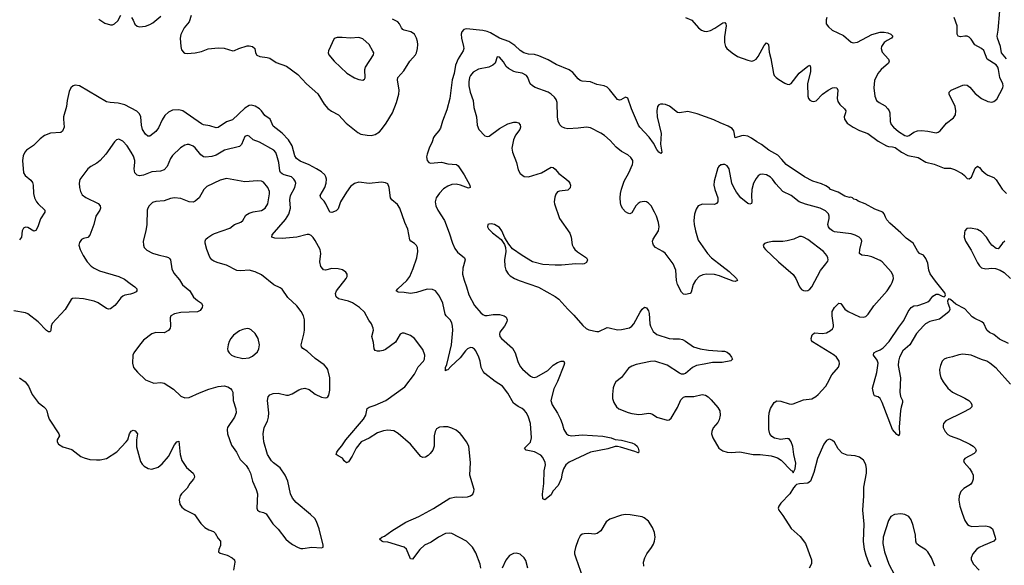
# Model space of a CAD drawing. Header units: inches. Extents: x 990586 to 1117858, y 769490 to 892071.
# Tile 98 of 248: x 1093212 to 1102730, y 793058 to 798330. Entities that reach past the tile are written whole.
import ezdxf

# ---------------------------------------------------------------- set-up
doc = ezdxf.new("R2010")
doc.units = ezdxf.units.IN
doc.header["$MEASUREMENT"] = 0
doc.layers.add('B0799', color=7, linetype='Continuous')
doc.layers.add('B1709', color=7, linetype='Continuous')

msp = doc.modelspace()

# ---------------------------------------------------------------- linework, layer by layer
at = {"layer": 'B0799', "color": 6}
for points, elevation in [([(1093975.8, 798335.8), (1094036.1, 798296.1), (1094090, 798280.5), (1094110, 798280.7), (1094130, 798288.7), (1094160.2, 798319.8), (1094190, 798372.3)], 2600), ([(1094292.3, 798350), (1094310, 798324.7), (1094325.3, 798285.3), (1094346.6, 798266.6), (1094370, 798261.5), (1094430, 798267.5), (1094470, 798282), (1094499.4, 798300.6), (1094577.2, 798362.8)], 2600), ([(1094870.4, 798370), (1094850.1, 798309.9), (1094802.1, 798250), (1094770, 798186.3), (1094765, 798150), (1094770.1, 798070.1), (1094778.1, 798038.1), (1094794.5, 798014.5), (1094810, 798006.4), (1094830, 798003.2), (1094910.1, 798010.1), (1094970, 798021.6), (1095032.9, 798047.1), (1095130, 798059), (1095190, 798053.5), (1095271.2, 798028.8), (1095290, 798030.8), (1095330.4, 798050.4), (1095410, 798077.9), (1095430, 798078.1), (1095462.2, 798070), (1095483.8, 798050), (1095491.9, 798010), (1095506.2, 797986.2), (1095534, 797974), (1095606.1, 797966.1), (1095630, 797958.2), (1095690, 797917.8), (1095790, 797879.2), (1095901.7, 797801.7), (1095986.1, 797710), (1096094.2, 797614.2), (1096155.1, 797515.1), (1096190.7, 797470.7), (1096225.4, 797445.4), (1096293.7, 797410), (1096368.1, 797330), (1096479.8, 797239.8), (1096510, 797224.1), (1096570, 797212.6), (1096610, 797210.4), (1096650, 797220.4), (1096690, 797245.9), (1096711.4, 797270), (1096756.4, 797330), (1096817.6, 797430), (1096854.4, 797530), (1096877.5, 797610), (1096881.1, 797650), (1096864.7, 797750), (1096866.9, 797770), (1096924.6, 797835.4), (1096985.2, 797930), (1097038.8, 797990), (1097048.5, 798010), (1097058.2, 798050), (1097061.7, 798090), (1097058, 798118), (1097049.5, 798150), (1097030, 798189.1), (1096993.1, 798213.1), (1096930, 798227.3), (1096915.1, 798235.1), (1096902.5, 798250), (1096885.4, 798290), (1096866.1, 798310), (1096815.6, 798335.6)], 2600), ([(1099650, 798350.3), (1099710, 798323.7), (1099775.3, 798250), (1099803.4, 798230), (1099830, 798218.3), (1099850, 798215.4), (1099890, 798224.5), (1099933.1, 798246.9), (1100000, 798292.8)], 2600), ([(1100000, 797325.9), (1099989.9, 797330), (1099923.9, 797363.9), (1099761.1, 797421.1), (1099670, 797441.3), (1099590, 797429.9), (1099570, 797434.1), (1099493.8, 797493.8), (1099455.4, 797510), (1099430, 797515), (1099406.5, 797513.5), (1099390, 797506.9), (1099377.6, 797490), (1099370.2, 797449.8), (1099375.9, 797390), (1099412.3, 797230), (1099407.7, 797127.7), (1099420.8, 797050), (1099410, 797036.9), (1099390, 797048.5), (1099370, 797075.7), (1099337.8, 797137.8), (1099296.4, 797196.4), (1099205.8, 797290), (1099192.6, 797310), (1099125.2, 797470), (1099090, 797571.3), (1099070, 797582), (1099024.3, 797555.7), (1099010, 797551.8), (1098990, 797559.3), (1098915, 797655), (1098890, 797677.9), (1098862, 797690), (1098790, 797704), (1098730, 797728.1), (1098650, 797734.4), (1098630, 797742.5), (1098610, 797759.4), (1098559.5, 797819.5), (1098525.4, 797845.4), (1098397, 797897), (1098320.8, 797940.8), (1098230, 797981.4), (1098190, 797993.8), (1098130, 797997.9), (1098085.4, 798010), (1098050, 798030.7), (1097999.6, 798079.6), (1097939.7, 798119.7), (1097850, 798151.9), (1097764, 798204), (1097730, 798217.3), (1097690, 798226.3), (1097530, 798240.9), (1097506.4, 798233.6), (1097486.4, 798213.6), (1097481, 798190), (1097482.3, 798150), (1097503.4, 798070), (1097504.6, 798050), (1097498.8, 798030), (1097450, 797951.6), (1097425.4, 797890), (1097413.8, 797810), (1097391.8, 797748.2), (1097370.4, 797569.6), (1097341.6, 797458.4), (1097299.4, 797350), (1097279.5, 797280.5), (1097265.1, 797254.9), (1097225.1, 797210), (1097213.4, 797190), (1097199.5, 797150), (1097170, 797089.4), (1097150, 797031.2), (1097146.2, 797006.2), (1097150, 796968.8), (1097167.7, 796950), (1097184.5, 796944.5), (1097290, 796952.3), (1097350, 796936.1), (1097435.4, 796930), (1097450, 796918.5), (1097508.2, 796830), (1097564.1, 796730), (1097566.1, 796710), (1097550, 796702.4), (1097472, 796732), (1097430, 796740.1), (1097390, 796736.6), (1097350, 796720.9), (1097310, 796696.5), (1097270, 796653.1), (1097239.6, 796610), (1097229.5, 796570), (1097236.1, 796530), (1097253.2, 796490), (1097319.8, 796390), (1097365.4, 796270), (1097395.3, 796170), (1097418.6, 796118.6), (1097443.2, 796083.2), (1097513.7, 796030), (1097517.6, 796010), (1097495, 795930), (1097492.3, 795870), (1097507.8, 795812.2), (1097531.8, 795750), (1097552.5, 795670), (1097609.6, 795569.6), (1097670, 795497.9), (1097690, 795481.3), (1097710, 795472.1), (1097730, 795470.4), (1097790, 795480.4), (1097850, 795481.5), (1097895.8, 795470), (1097915.3, 795455.3), (1097923.2, 795430), (1097921.4, 795410), (1097900.1, 795370), (1097853.9, 795310), (1097849.7, 795290), (1097854.7, 795270), (1097870, 795248.4), (1097977.2, 795157.2), (1098003, 795110), (1098026.7, 795026.7), (1098050, 794979.8), (1098073.4, 794953.4), (1098150, 794885.1), (1098170, 794875.1), (1098190, 794873.8), (1098210, 794879.2), (1098318.4, 794941.6), (1098370, 794990.6), (1098410, 795016.2), (1098446.6, 795030), (1098472.2, 795030), (1098479.1, 795010), (1098472.8, 794990), (1098410, 794834.7), (1098375.3, 794764.7), (1098345.6, 794650), (1098358, 794610), (1098410, 794528.6), (1098439.7, 794470), (1098456, 794430), (1098472.4, 794370), (1098496.6, 794330), (1098516.2, 794316.2), (1098550, 794309.3), (1098650, 794317.6), (1098850, 794307.1), (1098928.7, 794290), (1098970, 794273.6), (1099030, 794266.2), (1099130, 794242.5), (1099159.1, 794230), (1099180.6, 794210), (1099191.3, 794190), (1099196.5, 794163.5), (1099195.6, 794144.4), (1099190, 794143.6), (1099158, 794158), (1099020.8, 794200.8), (1098990, 794206.5), (1098970, 794204.9), (1098897.1, 794182.9), (1098728.9, 794151.1), (1098525.4, 794054.6), (1098493, 794030), (1098470.1, 793990), (1098456.3, 793950), (1098445.1, 793894.9), (1098418.8, 793830), (1098366.8, 793773.2), (1098350, 793738), (1098290, 793689.6), (1098270, 793702), (1098266.4, 793746.4), (1098279.9, 793850), (1098282.2, 793970), (1098296.6, 794030), (1098293, 794050), (1098270, 794100.6), (1098250, 794122.6), (1098190, 794153.8), (1098109.7, 794170), (1098092.9, 794190), (1098150.7, 794249.3), (1098161.1, 794290), (1098149.7, 794430), (1098130, 794491.2), (1098110, 794532.8), (1098090, 794557.9), (1098070, 794573.1), (1098030, 794593.7), (1097986.4, 794626.4), (1097930, 794722), (1097879.7, 794790), (1097810, 794833.3), (1097710.2, 794910.2), (1097691, 794930), (1097674.2, 794970), (1097664, 795030), (1097650.5, 795070.5), (1097620.9, 795130), (1097610, 795145), (1097590, 795160.1), (1097570, 795163.9), (1097540.3, 795150), (1097520.2, 795130), (1097470, 795062.2), (1097379.7, 794980.3), (1097350, 794946.7), (1097336.6, 794943.4), (1097330, 794936.3), (1097328.8, 794970), (1097340.2, 794999.8), (1097387.6, 795190), (1097399.4, 795330), (1097397.3, 795370), (1097390, 795399.8), (1097374.9, 795430), (1097334.3, 795470), (1097325.4, 795485.4), (1097304.1, 795590), (1097270, 795658.1), (1097232.3, 795710), (1097203, 795723), (1097150, 795724.8), (1097047.2, 795692.8), (1096990, 795684.3), (1096930, 795695.4), (1096870, 795698.3), (1096852.2, 795710), (1096867.7, 795730), (1096955.7, 795810), (1096982.5, 795850), (1097015.5, 795924.5), (1097051.5, 796028.5), (1097062.5, 796090), (1097056.5, 796130), (1097048.6, 796148.6), (1097030, 796166.7), (1096992.7, 796190), (1096983.9, 796203.9), (1096964.9, 796304.9), (1096935.1, 796370), (1096887.1, 796510), (1096864.2, 796544.2), (1096808.9, 796588.9), (1096795.9, 796610), (1096782.8, 796710), (1096770, 796744.6), (1096750, 796754.9), (1096710, 796758.9), (1096590, 796746.7), (1096490, 796759), (1096450, 796748.7), (1096410, 796716.8), (1096370, 796664.9), (1096313.9, 796570), (1096290, 796503.2), (1096270, 796484.7), (1096230, 796465.7), (1096210, 796470.9), (1096172.2, 796552.2), (1096156.3, 796576.3), (1096123.6, 796610), (1096117.7, 796630), (1096160.7, 796710), (1096174.8, 796750), (1096177.9, 796790), (1096173.2, 796810), (1096160.9, 796830), (1096130, 796859), (1096081.1, 796890), (1096010, 796928.2), (1095923.4, 796963.4), (1095887.4, 796987.4), (1095873.3, 797013.3), (1095845.1, 797110), (1095810, 797170), (1095750, 797232.2), (1095662.2, 797302.2), (1095633, 797370), (1095583.1, 797403.1), (1095550, 797450), (1095530.2, 797470), (1095490, 797493.9), (1095450, 797505.5), (1095430, 797501.2), (1095390, 797473.5), (1095270, 797360.7), (1095210, 797341.7), (1095130, 797288.4), (1095110, 797284.5), (1095050, 797305.2), (1094990, 797314.7), (1094970, 797322.4), (1094790, 797449.6), (1094750, 797458.5), (1094690, 797455.4), (1094650, 797437.1), (1094615.3, 797404.7), (1094590, 797362.8), (1094554.6, 797285.4), (1094529, 797250), (1094470, 797204.3), (1094450, 797204.1), (1094430, 797223.4), (1094400.9, 797270), (1094388.5, 797310), (1094383.6, 797390), (1094370, 797421.3), (1094344.9, 797444.9), (1094228.5, 797508.5), (1094164.1, 797524.1), (1094088.3, 797528.3), (1094050, 797535.3), (1093790, 797692.3), (1093750, 797696.7), (1093730, 797690.7), (1093705.6, 797670), (1093690, 797635.8), (1093671.3, 797548.7), (1093664.9, 797490), (1093636.4, 797390), (1093634.3, 797370), (1093643, 797290), (1093626.9, 797253.1), (1093610, 797238.7), (1093510, 797232.3), (1093452.8, 797210), (1093410, 797177.5), (1093345.8, 797114.2), (1093277.3, 797070), (1093261.6, 797050), (1093246, 797014), (1093239.9, 796970), (1093250.6, 796850), (1093265.9, 796825.9), (1093319.9, 796779.9), (1093337.5, 796757.5), (1093344.1, 796730), (1093346.2, 796650), (1093356.7, 796610), (1093376.4, 796570), (1093391.8, 796550), (1093455.2, 796490), (1093456.9, 796470), (1093413.2, 796406.8), (1093388.7, 796330), (1093370, 796293.4), (1093350, 796285.4), (1093290, 796321.4), (1093270, 796324.2), (1093250, 796314.8), (1093237.9, 796290), (1093230, 796229.8), (1093210, 796203.6)], 2600), ([(1100000, 795845.9), (1099975.6, 795855.6), (1099930, 795866.7), (1099850.3, 795869.7), (1099814.7, 795865.3), (1099782.1, 795850), (1099745.7, 795810), (1099723.2, 795770), (1099703, 795697), (1099694.7, 795685.3), (1099650, 795673.7), (1099630, 795676.9), (1099610, 795695.8), (1099572.6, 795770), (1099562.3, 795810), (1099553.9, 795910), (1099530.4, 795970), (1099453.4, 796073.4), (1099430, 796091.3), (1099358.8, 796130), (1099340.1, 796150), (1099331.1, 796170), (1099330.5, 796190), (1099336.1, 796210), (1099386, 796290), (1099393, 796330), (1099386.3, 796370), (1099368, 796430), (1099350, 796470.4), (1099315, 796530), (1099290, 796557.4), (1099270, 796570.3), (1099250, 796574.8), (1099211.8, 796568.2), (1099190, 796554.1), (1099168.7, 796531.3), (1099130, 796464.9), (1099110, 796455), (1099090, 796460.1), (1099070, 796474.1), (1099042.3, 796502.3), (1099025.7, 796530), (1099019.2, 796559.2), (1099016.8, 796610), (1099019.2, 796650), (1099028.7, 796691.3), (1099054.5, 796770), (1099099.2, 796850), (1099136.3, 796930), (1099140.9, 796950), (1099138.3, 796970), (1099118.7, 796998.7), (1099090, 797022.8), (1099030, 797057.9), (1098976.8, 797096.8), (1098921.8, 797161.8), (1098864.1, 797210), (1098830, 797232.9), (1098730, 797285.6), (1098690, 797292.1), (1098610, 797280.7), (1098510, 797276.9), (1098480.7, 797280.7), (1098454.3, 797294.3), (1098435, 797315), (1098418, 797350), (1098411.3, 797390), (1098407.5, 797530), (1098397.8, 797557.8), (1098381.1, 797581.1), (1098350, 797611.2), (1098321.2, 797630), (1098195.8, 797675.8), (1098169.4, 797689.4), (1098148.4, 797710), (1098123.6, 797770), (1098110, 797791.2), (1098070, 797814.5), (1098010, 797822.8), (1097990, 797829.9), (1097938.1, 797858.1), (1097916.3, 797876.3), (1097890, 797922.3), (1097850, 797966.8), (1097826.9, 797970), (1097808.8, 797910), (1097787.3, 797890), (1097747.4, 797872.6), (1097648.7, 797851.3), (1097596.7, 797823.3), (1097570, 797790.7), (1097562, 797770), (1097553.7, 797730), (1097554.5, 797690), (1097567.5, 797630), (1097595.1, 797550), (1097602.5, 797482.5), (1097626.7, 797390), (1097633, 797310), (1097649.3, 797270), (1097710, 797208), (1097730, 797200.7), (1097750, 797205.4), (1097850, 797277), (1097930, 797322.5), (1097990, 797339.9), (1098010, 797340.6), (1098033.7, 797333.8), (1098050, 797314.6), (1098053.5, 797290), (1098047.7, 797270), (1098006.6, 797213.4), (1097984.5, 797170), (1097969.1, 797090), (1097975.3, 797050), (1098015.1, 796950), (1098030, 796880.5), (1098050, 796844), (1098090, 796814.7), (1098130, 796810.1), (1098255.7, 796850), (1098350, 796903.4), (1098370, 796901.9), (1098390, 796885.2), (1098424.3, 796844.3), (1098493, 796793), (1098516.4, 796770), (1098530.7, 796750), (1098537.9, 796730), (1098534, 796706), (1098510, 796683.2), (1098430, 796674.5), (1098410, 796666.2), (1098394.5, 796645.5), (1098384.3, 796615.7), (1098379.4, 796570), (1098382.3, 796550), (1098430.8, 796410), (1098530, 796267.8), (1098544.2, 796230), (1098554.3, 796154.3), (1098564.8, 796130), (1098578.8, 796110), (1098605.5, 796085.5), (1098692.4, 796030), (1098701.2, 796010), (1098690, 795983.5), (1098670.1, 795969.9), (1098650, 795966.4), (1098588.9, 795971.1), (1098450, 795959.7), (1098390, 795959.4), (1098270, 795966.1), (1098170, 795990.9), (1098070.2, 796050.2), (1097976.7, 796116.7), (1097940.7, 796160.7), (1097902.5, 796222.5), (1097873.8, 796290), (1097850, 796321.9), (1097802.4, 796350), (1097770, 796357), (1097746, 796354), (1097738.4, 796350), (1097733.6, 796330), (1097743.2, 796310), (1097781.3, 796270), (1097865.6, 796205.6), (1097898.4, 796158.4), (1097907.8, 796127.8), (1097911.8, 796091.8), (1097898.5, 796010), (1097902.2, 795950), (1097912, 795910), (1097933.6, 795873.6), (1097954.1, 795854.1), (1097996.1, 795830), (1098040.3, 795810), (1098226.2, 795746.2), (1098390, 795656.3), (1098422.5, 795630), (1098510, 795533.8), (1098570, 795476.6), (1098654.8, 795374.8), (1098687.5, 795347.5), (1098714.5, 795334.5), (1098790, 795318.3), (1098810, 795318.6), (1098890, 795354.8), (1098910, 795354.3), (1098990, 795333.6), (1099030, 795337.4), (1099105.8, 795354.2), (1099130, 795367.5), (1099150, 795390), (1099210, 795502.6), (1099230, 795531.7), (1099250.8, 795550.8), (1099270, 795547.5), (1099290, 795518.5), (1099297.7, 795490), (1099304.5, 795390), (1099309.7, 795370), (1099337.4, 795317.4), (1099370, 795289.3), (1099490, 795251.2), (1099530, 795245.4), (1099590, 795245.1), (1099619.4, 795239.4), (1099650, 795224.8), (1099725.5, 795170), (1099789.4, 795149.4), (1099870, 795137), (1100000, 795128.3)], 2700), ([(1097670.9, 793030), (1097663.1, 793070), (1097620.1, 793180.1), (1097590, 793233.2), (1097530, 793290.3), (1097390, 793365.2), (1097369.9, 793369.9), (1097330, 793364.5), (1097260.8, 793330), (1097190, 793282.9), (1097126.6, 793253.4), (1097079.8, 793210), (1097010, 793116.3), (1096990, 793120.5), (1096952.7, 793212.7), (1096930, 793233.6), (1096770, 793281.2), (1096726.6, 793286.6), (1096712.3, 793292.3), (1096692, 793310), (1096711.6, 793330), (1096738.6, 793341.4), (1096810, 793391.8), (1096946.2, 793473.8), (1097070, 793531.3), (1097211.4, 793608.6), (1097370, 793707.2), (1097430, 793719.5), (1097490, 793715.6), (1097539.6, 793720.4), (1097571, 793729), (1097592.9, 793747.1), (1097603.7, 793770), (1097605.4, 793790), (1097564.3, 793930), (1097569.5, 794050), (1097552.5, 794210), (1097533, 794250), (1097490.7, 794310), (1097470, 794332.7), (1097430, 794362.5), (1097390, 794384.8), (1097350, 794396.8), (1097310, 794397.7), (1097270, 794392.4), (1097241.6, 794378.4), (1097227.7, 794352.3), (1097219.8, 794310), (1097219.5, 794210), (1097205.1, 794170), (1097181.8, 794138.2), (1097161.1, 794118.9), (1097135.7, 794104.3), (1097110, 794100.1), (1097090, 794109.9), (1096988.9, 794230), (1096870, 794330.8), (1096830, 794356.1), (1096770, 794364.9), (1096730, 794358.8), (1096670, 794337.4), (1096590, 794288.3), (1096514, 794250), (1096465.5, 794190), (1096427.4, 794112.6), (1096390, 794058.8), (1096370, 794049.8), (1096350, 794067.4), (1096333.9, 794093.9), (1096290, 794114.7), (1096271.5, 794130), (1096277.3, 794150), (1096289.9, 794170), (1096327.7, 794212.3), (1096365.8, 794270), (1096537.2, 794470), (1096558.3, 794510), (1096570, 794574), (1096590, 794587), (1096650, 794605.4), (1096750.3, 794649.7), (1096936.2, 794783.8), (1097030, 794905.6), (1097065.7, 794974.3), (1097116.2, 795030), (1097126.3, 795050), (1097128.1, 795090), (1097110, 795142.7), (1097030, 795248.2), (1096990, 795279.4), (1096930, 795299.8), (1096910, 795299.8), (1096890, 795292.2), (1096844.2, 795215.8), (1096750, 795144.1), (1096727.1, 795132.9), (1096693.2, 795126.8), (1096670, 795126), (1096650, 795134.2), (1096639.6, 795150), (1096632.2, 795210), (1096617, 795270), (1096631.5, 795330), (1096629.9, 795350), (1096612.2, 795390), (1096586.7, 795426.7), (1096544.4, 795504.4), (1096498.2, 795550), (1096430, 795592.8), (1096390, 795611.2), (1096293.9, 795633.9), (1096270, 795651.1), (1096264.2, 795684.2), (1096273.3, 795710), (1096367.3, 795830), (1096376.4, 795850), (1096376.4, 795870), (1096363.9, 795890), (1096332.5, 795912.5), (1096290, 795923.8), (1096230, 795924.6), (1096170, 795909.5), (1096150, 795913.6), (1096141.2, 795921.2), (1096124.9, 795944.9), (1096113.8, 795990), (1096122.7, 796070), (1096117.1, 796110), (1096070, 796195.9), (1096050, 796225.9), (1096030, 796244.1), (1096010, 796253.3), (1095990, 796254.8), (1095891.1, 796228.9), (1095750, 796215.4), (1095678.5, 796218.5), (1095649.8, 796230), (1095652.2, 796250), (1095782, 796398), (1095814.5, 796450), (1095830.6, 796510), (1095824.5, 796590), (1095828.6, 796630), (1095873.5, 796710), (1095881.7, 796750), (1095875.8, 796770), (1095862.7, 796790), (1095839.5, 796810), (1095770, 796831.8), (1095750, 796841.1), (1095734.6, 796854.6), (1095726.6, 796870), (1095718.8, 796950), (1095699.1, 797019.1), (1095687.1, 797047.1), (1095668.1, 797070), (1095530, 797146.9), (1095470, 797169.9), (1095430, 797204.7), (1095410, 797212), (1095390, 797200.4), (1095357.5, 797122.5), (1095336.5, 797103.5), (1095190.8, 797069.2), (1095110, 797021), (1095070, 797006.7), (1095010, 797000.9), (1094990, 797003.9), (1094963.6, 797023.6), (1094910, 797090.9), (1094890, 797107.6), (1094850, 797124.3), (1094830, 797124), (1094810, 797117.2), (1094768.2, 797091.8), (1094690, 797017.2), (1094669.7, 796990), (1094638.1, 796910), (1094610, 796880.1), (1094573.2, 796866.8), (1094490, 796859.5), (1094410, 796826.7), (1094370, 796821.3), (1094347.3, 796827.3), (1094325.1, 796850), (1094318.6, 796890), (1094325.7, 796950), (1094324, 796970), (1094311.4, 797010), (1094290, 797051.4), (1094250, 797110.7), (1094210, 797154.8), (1094170, 797174.7), (1094149.6, 797170.4), (1094130, 797150.9), (1094043.6, 797030), (1093989.8, 796970.2), (1093957.9, 796942.1), (1093898.9, 796910), (1093871.6, 796890), (1093793.9, 796786.1), (1093786.6, 796750), (1093790.1, 796710.1), (1093800.7, 796670), (1093817.9, 796637.9), (1093851.9, 796611.9), (1093970, 796553.1), (1093989.1, 796530), (1093992.8, 796510), (1093988.1, 796490), (1093948, 796430), (1093927.9, 796352.1), (1093891.9, 796248.1), (1093870, 796225.4), (1093830, 796216.3), (1093810, 796206), (1093790, 796178), (1093785.4, 796150), (1093796.6, 796110), (1093825.1, 796050), (1093865.5, 795990), (1093902.4, 795950), (1093930.9, 795930), (1093983.2, 795903.2), (1094170, 795847.1), (1094224.2, 795824.2), (1094279.7, 795779.7), (1094326.8, 795750), (1094343.5, 795730), (1094346.2, 795710), (1094339, 795701), (1094313.2, 795686.8), (1094283.3, 795676.7), (1094230, 795668.2), (1094210, 795659.6), (1094190, 795644), (1094152.1, 795590), (1094131.5, 795570), (1094090, 795537.3), (1094070, 795533.2), (1094050, 795539.1), (1093970, 795595.2), (1093930.8, 795610), (1093830, 795631.4), (1093750, 795640.2), (1093723.7, 795636.3), (1093710, 795628), (1093651.3, 795528.7), (1093526.2, 795393.8), (1093516.5, 795370), (1093513.6, 795326.4), (1093506.3, 795313.7), (1093490, 795313.8), (1093470, 795326.1), (1093392.2, 795410), (1093290, 795488.1), (1093270, 795496.9), (1093155.8, 795515.8)], 2700), ([(1100000, 796929), (1099990, 796926.6), (1099970, 796911.6), (1099961.6, 796898.4), (1099925.1, 796770), (1099923.9, 796730), (1099932.6, 796690), (1099960.3, 796610), (1099959.6, 796570), (1099947.6, 796552.4), (1099930, 796544.2), (1099811.2, 796548.8), (1099770, 796530.5), (1099750, 796498.8), (1099734.4, 796450), (1099729.7, 796390), (1099732.4, 796350), (1099743.6, 796290), (1099770, 796199.2), (1099859.9, 796070), (1099901, 796030), (1100000, 795951.5)], 2700), ([(1100000, 795017.1), (1099910, 795018.4), (1099830, 795000.4), (1099755.3, 794990), (1099717.1, 794970), (1099650, 794912.5), (1099630, 794903.5), (1099610, 794906), (1099590, 794914.9), (1099470, 794990.5), (1099352.7, 795030), (1099310, 795026.7), (1099170, 794997.1), (1099130, 794983.9), (1099098, 794962), (1099030, 794873.8), (1098976.1, 794830), (1098961.6, 794810), (1098947.8, 794772.2), (1098942, 794710), (1098942.2, 794670), (1098955, 794630), (1098981, 794590), (1099004.2, 794570), (1099093.3, 794533.3), (1099130, 794523.7), (1099196.5, 794516.5), (1099230, 794517.1), (1099290, 794527.8), (1099310, 794526.5), (1099330, 794517.7), (1099370, 794488.6), (1099470, 794460.4), (1099490, 794464.7), (1099510, 794481.5), (1099570, 794582.3), (1099603.8, 794656.2), (1099630, 794682.5), (1099650, 794687.8), (1099730, 794688), (1099810, 794708.4), (1099842.4, 794702.4), (1099867.3, 794687.3), (1099898.1, 794658.1), (1099961.7, 794581.7), (1099978.9, 794550), (1099982.9, 794510), (1099974.6, 794465.4), (1099960.5, 794439.5), (1099914.6, 794385.4), (1099901.9, 794350), (1099900.8, 794330), (1099911.8, 794290), (1099971.2, 794190), (1100000, 794169.8)], 2700), ([(1093210, 794869), (1093264.6, 794830), (1093296.1, 794790), (1093332, 794710), (1093390, 794630.6), (1093445.8, 794590), (1093465.8, 794570), (1093475.7, 794550), (1093483.2, 794510), (1093497.6, 794470), (1093591.9, 794330), (1093597.1, 794310), (1093574.7, 794270), (1093575.6, 794250), (1093587.5, 794230), (1093630, 794201.5), (1093716.6, 794176.6), (1093803.8, 794110), (1093835.1, 794095.1), (1093890, 794079.5), (1093956.1, 794076.1), (1093990, 794077), (1094050, 794088.9), (1094150, 794156.2), (1094242.6, 794250), (1094258.6, 794270), (1094272.8, 794330), (1094290, 794355.1), (1094310, 794363.6), (1094330, 794357.7), (1094352, 794330), (1094340.3, 794270), (1094343, 794203), (1094380.1, 794060.1), (1094394.8, 794034.8), (1094414.6, 794014.6), (1094455.2, 793995.2), (1094490, 793987.1), (1094550, 794007.1), (1094590, 794038.9), (1094650.2, 794109.8), (1094710, 794223.4), (1094730, 794251), (1094750, 794256.3), (1094763, 794130), (1094780.3, 794070), (1094824.4, 794004.4), (1094888.7, 793950), (1094900.4, 793930), (1094901.4, 793910), (1094892.4, 793890), (1094858.1, 793850), (1094830, 793803.4), (1094777.6, 793750), (1094763.9, 793730), (1094752.7, 793690), (1094761.9, 793650), (1094781.2, 793621.2), (1094812.9, 793592.9), (1094901.5, 793550), (1094962, 793462), (1095002.5, 793422.5), (1095041.1, 793401.1), (1095086, 793386), (1095102.5, 793370), (1095130, 793316.1), (1095155, 793290), (1095155, 793250), (1095136.5, 793210), (1095134.7, 793190), (1095150, 793174.7), (1095217.3, 793157.3), (1095267.3, 793130), (1095289.3, 793110), (1095291.5, 793090), (1095278.3, 793010)], 2700), ([(1099244.2, 793050), (1099242.3, 793090), (1099254.7, 793130), (1099275.5, 793170), (1099320.3, 793230), (1099338.2, 793261.8), (1099349.6, 793290.4), (1099356.1, 793330), (1099350, 793374.5), (1099330, 793424.1), (1099290, 793483.9), (1099250, 793517.1), (1099230, 793525.2), (1099112.8, 793547.2), (1099070, 793549.9), (1099030, 793542.6), (1098917.4, 793502.6), (1098882.5, 793477.5), (1098828.6, 793391.4), (1098794.4, 793365.6), (1098770, 793358.9), (1098710, 793365.7), (1098670, 793362.8), (1098650, 793358.8), (1098630, 793344.7), (1098610, 793305.6), (1098583.9, 793230), (1098575.3, 793190), (1098576.1, 793170), (1098587.6, 793130), (1098700.8, 792810)], 2700), ([(1098125.6, 793030), (1098104.3, 793104.3), (1098090, 793130.4), (1098050, 793166.4), (1098010, 793177), (1097986.1, 793173.9), (1097945.5, 793154.5), (1097912.2, 793107.8), (1097876.3, 793030)], 2700)]:
    msp.add_lwpolyline(points, dxfattribs=dict(at, elevation=elevation))
for points, elevation in [([(1096330, 798158.5), (1096282.5, 798157.5), (1096250.7, 798149.3), (1096196.8, 798030), (1096193.7, 798010), (1096201.1, 797990), (1096253.5, 797930), (1096374, 797814), (1096450, 797767.3), (1096490, 797750.8), (1096530, 797745.8), (1096543.9, 797756.1), (1096550.4, 797769.6), (1096548.6, 797848.6), (1096553.6, 797870), (1096633.9, 797990), (1096634.3, 798010), (1096627.2, 798027.2), (1096590, 798089.8), (1096530, 798144.2), (1096490, 798158), (1096410.1, 798149.9)], 2700), ([(1095210, 796794.8), (1095150, 796778.6), (1095022.3, 796717.7), (1094992.1, 796687.9), (1094946.9, 796610), (1094910, 796576.1), (1094890, 796566), (1094850, 796569), (1094770, 796603.3), (1094710, 796608.3), (1094670, 796602.2), (1094610, 796581.2), (1094530, 796573.6), (1094497.4, 796562.6), (1094462.5, 796530), (1094450.1, 796510), (1094444.8, 796490), (1094440.8, 796350), (1094432.1, 796290), (1094407, 796190), (1094408.3, 796150), (1094416.8, 796130), (1094442.7, 796102.7), (1094494.7, 796074.7), (1094550, 796056.7), (1094630, 796040), (1094651.4, 796031.4), (1094661.7, 796021.7), (1094670.4, 796010), (1094684.3, 795924.3), (1094701.4, 795881.4), (1094756.2, 795816.2), (1094787.6, 795767.6), (1094857.2, 795710), (1094893.9, 795650), (1094930, 795616.4), (1094968.6, 795590), (1094979.2, 795570), (1094977.3, 795550), (1094958.5, 795521.5), (1094932.5, 795507.5), (1094770, 795501.3), (1094710, 795489.5), (1094675, 795470), (1094666.3, 795450), (1094669.6, 795370), (1094665.7, 795350), (1094651.6, 795328.4), (1094610, 795305.1), (1094530, 795306.1), (1094490, 795294.7), (1094410, 795233.7), (1094370, 795186.4), (1094315.7, 795110), (1094306.6, 795090), (1094302.6, 795010), (1094312.7, 794970), (1094350, 794923.7), (1094430, 794849.4), (1094510, 794818.5), (1094576.4, 794823.6), (1094610, 794818.5), (1094698.9, 794758.9), (1094770, 794692.7), (1094810, 794677.1), (1094850, 794678.2), (1094950, 794725.4), (1095040.8, 794759.2), (1095130, 794786), (1095190, 794791.8), (1095222.8, 794782.8), (1095250, 794765.1), (1095263.4, 794750), (1095272.4, 794730), (1095275.3, 794650), (1095302.1, 794570), (1095305.5, 794530), (1095288.9, 794490), (1095222.5, 794390), (1095217.3, 794370), (1095222.3, 794330), (1095260.3, 794220.3), (1095309.6, 794150), (1095342, 794082), (1095401.4, 794021.4), (1095425.6, 793985.6), (1095442.6, 793950), (1095464.3, 793870), (1095499.2, 793790), (1095510.4, 793750.4), (1095504.6, 793610), (1095510.2, 793590.2), (1095530, 793577.1), (1095570, 793570.1), (1095594.3, 793554.3), (1095657.8, 793457.8), (1095710, 793408.1), (1095786.2, 793310), (1095810, 793287.3), (1095850, 793260.1), (1095904.2, 793230), (1095930, 793221.5), (1095950, 793220.8), (1096034.8, 793234.8), (1096130, 793227.1), (1096145.8, 793234.2), (1096147, 793253), (1096108.2, 793411.8), (1096083, 793483), (1096064.1, 793510), (1096023, 793550), (1095883.9, 793663.9), (1095848, 793708), (1095830.3, 793750), (1095803.7, 793870), (1095779.3, 793930), (1095730, 793999.5), (1095666.8, 794046.8), (1095647.6, 794067.6), (1095609, 794130), (1095571.2, 794250), (1095565.2, 794330), (1095577.1, 794390), (1095607.9, 794450), (1095617.4, 794490), (1095621.8, 794530), (1095608.7, 794650), (1095615.4, 794684.6), (1095630, 794705.9), (1095662.2, 794717.8), (1095710, 794722.5), (1095790, 794701), (1095810, 794700.7), (1095845.3, 794714.7), (1095910, 794755.1), (1095935.5, 794764.5), (1095970, 794768.3), (1096010, 794756.4), (1096070, 794713.1), (1096130, 794683.5), (1096165.1, 794674.9), (1096181, 794679), (1096192.6, 794687.4), (1096199.3, 794700.7), (1096210.6, 794749.4), (1096210.6, 794870), (1096189.8, 794950), (1096179.4, 794970), (1096156.5, 794996.5), (1096070, 795055.9), (1095990, 795125.8), (1095950, 795153.9), (1095935.9, 795170), (1095932.7, 795190), (1095959.1, 795290), (1095964.4, 795330), (1095965.6, 795430), (1095956.4, 795470), (1095932.3, 795510), (1095890, 795564.8), (1095805.3, 795645.3), (1095750, 795725.7), (1095730, 795740.2), (1095670, 795768.8), (1095550, 795863.7), (1095490, 795892.6), (1095430, 795909.5), (1095350, 795902.1), (1095310, 795906.7), (1095210, 795957), (1095130, 795980), (1095090, 795997.8), (1095070, 796011.1), (1095050, 796034.4), (1095021.6, 796110), (1095006.8, 796170), (1095006.2, 796190), (1095012.2, 796210), (1095030, 796227), (1095070, 796252.6), (1095094.4, 796265.6), (1095244.8, 796315.2), (1095290, 796351.8), (1095350, 796372.7), (1095370, 796390), (1095399.3, 796440.7), (1095430, 796461.5), (1095470, 796475), (1095550, 796487.9), (1095585.8, 796510), (1095610.2, 796550), (1095626, 796646), (1095626.2, 796670), (1095611.7, 796710), (1095570, 796761.2), (1095550, 796770.9), (1095510, 796774.4), (1095390, 796764.7)], 2800), ([(1095410, 795346.2), (1095370, 795338), (1095336.3, 795323.7), (1095279.7, 795280.3), (1095254, 795250), (1095238.4, 795221.6), (1095226.8, 795190), (1095222.2, 795150), (1095225.4, 795130), (1095236, 795110), (1095259.7, 795090), (1095290, 795076.1), (1095370, 795056.5), (1095430, 795062.8), (1095461.7, 795078.3), (1095510, 795120.2), (1095525.6, 795150), (1095529.9, 795190), (1095517.9, 795250), (1095490, 795297.6), (1095450, 795334.6), (1095430, 795343.8)], 2900)]:
    msp.add_lwpolyline(points, close=True, dxfattribs=dict(at, elevation=elevation))
at = {"layer": 'B1709', "color": 6}
for points, elevation in [([(1102752.6, 797952.6), (1102704, 798010), (1102694.3, 798070), (1102664.1, 798150), (1102662.2, 798170), (1102671.3, 798230), (1102685.7, 798414.3), (1102713.5, 798490), (1102722.8, 798590), (1102762.5, 798730)], 2600), ([(1100000, 798292.8), (1100010, 798299.6), (1100030, 798302.2), (1100038.9, 798290), (1100040.8, 798270), (1100024.7, 798164.7), (1100024.2, 798110), (1100035, 798070), (1100049.2, 798050), (1100098, 798010), (1100150, 797975.4), (1100250, 797938.8), (1100290.3, 797929.7), (1100310, 797934.3), (1100330.6, 797949.4), (1100350, 797974.2), (1100410, 798080.9), (1100430, 798105.2), (1100440.7, 798100.7), (1100449.5, 798089.5), (1100456.4, 798016.4), (1100473.7, 797953.7), (1100498.3, 797810), (1100506, 797790), (1100523.8, 797770), (1100550, 797751), (1100610, 797715.2), (1100630, 797706), (1100650, 797703.5), (1100670, 797713.6), (1100748.2, 797811.8), (1100830, 797881), (1100850.1, 797890.1), (1100857.4, 797870), (1100857.4, 797830), (1100828.7, 797708.7), (1100831.8, 797590), (1100837.4, 797570), (1100850, 797553.2), (1100870, 797543.4), (1100890, 797540.4), (1100910, 797545.6), (1100974.2, 797610), (1101028, 797650), (1101070, 797670.7), (1101090, 797674.8), (1101112.2, 797672.2), (1101120.8, 797650), (1101113.7, 797570), (1101120.4, 797540.4), (1101138.7, 797510), (1101185.4, 797470), (1101196.8, 797450), (1101195.6, 797430), (1101182.2, 797390), (1101186, 797370), (1101212.1, 797330), (1101270, 797290), (1101330, 797259.1), (1101412.5, 797230), (1101510, 797156), (1101590, 797110.3), (1101610, 797103.5), (1101650, 797102.4), (1101676.3, 797096.3), (1101736.6, 797050), (1101797.6, 797017.6), (1101896.9, 796996.9), (1101970, 796954.8), (1102053.4, 796933.4), (1102150, 796896.4), (1102210, 796896.3), (1102250, 796883.7), (1102323.9, 796843.9), (1102345.3, 796825.3), (1102370, 796794), (1102390, 796793.7), (1102412.4, 796807.6), (1102450, 796895.9), (1102470, 796915.9), (1102490, 796902.5), (1102513.5, 796873.5), (1102550, 796840.1), (1102570, 796827.7), (1102630, 796804.8), (1102650, 796782.6), (1102710, 796692.7), (1102752.4, 796650)], 2600), ([(1101016.1, 798350), (1101007.2, 798327.2), (1101009.7, 798290), (1101030, 798261), (1101064.7, 798230), (1101176.3, 798176.3), (1101250, 798113.4), (1101270, 798106.1), (1101310, 798111.2), (1101450, 798185.3), (1101530, 798208.4), (1101570, 798210.6), (1101603.8, 798203.8), (1101633.4, 798190), (1101652.5, 798170), (1101639.3, 798150), (1101597.8, 798130), (1101570, 798108.6), (1101544.2, 798070), (1101540.7, 798050), (1101550, 798015.2), (1101609.1, 797950), (1101617.5, 797930), (1101611.2, 797908.8), (1101539.6, 797850), (1101506.8, 797810), (1101476.8, 797743.2), (1101467.4, 797670), (1101478.3, 797590), (1101495.2, 797550), (1101519.1, 797530), (1101577, 797497), (1101604.5, 797470), (1101617.6, 797450), (1101623.4, 797430), (1101625.7, 797345.7), (1101637.9, 797317.9), (1101660.1, 797290), (1101706.8, 797250), (1101770, 797211.3), (1101790, 797205.8), (1101810, 797211.6), (1101855.8, 797244.2), (1101890, 797256.1), (1101930, 797258.3), (1101990, 797253.7), (1102070, 797237.5), (1102090, 797242.1), (1102110, 797256.3), (1102170.6, 797329.4), (1102238.9, 797381.1), (1102258.1, 797410), (1102260.8, 797450), (1102253.6, 797490), (1102198, 797610), (1102197.9, 797630), (1102217, 797650), (1102330, 797697.8), (1102350, 797700.6), (1102370, 797696.5), (1102397.9, 797677.9), (1102450, 797616.2), (1102510, 797569), (1102570, 797540.1), (1102610, 797532.5), (1102630, 797538.2), (1102659.1, 797560.9), (1102717, 797670), (1102719.9, 797690), (1102715.8, 797710), (1102687.8, 797770), (1102675.2, 797850), (1102668.2, 797870), (1102650, 797893.1), (1102565.8, 797950), (1102532.2, 798032.2), (1102510.4, 798050.4), (1102445.9, 798085.9), (1102410, 798140.6), (1102390, 798160.3), (1102370, 798169.6), (1102350, 798171.7), (1102305.7, 798165.7), (1102285, 798170), (1102275.3, 798190), (1102274.5, 798270), (1102244.9, 798350)], 2700), ([(1102770, 795200.1), (1102683.1, 795243.1), (1102630, 795287.6), (1102586.6, 795306.6), (1102560.9, 795330), (1102533.7, 795393.7), (1102513.7, 795410), (1102443.9, 795443.9), (1102420.3, 795460.3), (1102350, 795537), (1102261, 795581), (1102210, 795625.2), (1102190, 795632.5), (1102181, 795610), (1102182.9, 795590), (1102199.2, 795550), (1102202.2, 795530), (1102193.4, 795506.6), (1102102.7, 795437.3), (1102010, 795413.5), (1101969.5, 795390.5), (1101947.5, 795372.5), (1101882.7, 795297.3), (1101816.3, 795190), (1101750, 795129.5), (1101716.9, 795070), (1101706.9, 795030), (1101705.2, 794990), (1101725.9, 794870), (1101721.5, 794730), (1101728.1, 794690), (1101745.2, 794650), (1101747.1, 794630), (1101732.7, 794587.3), (1101726.9, 794553.1), (1101712.4, 794392.4), (1101717.1, 794330), (1101710, 794309.4), (1101690, 794320.7), (1101650, 794371.8), (1101550, 794630.8), (1101530, 794670.7), (1101510, 794686.8), (1101475.6, 794695.6), (1101467.7, 794707.7), (1101456.7, 794770), (1101497.5, 794922.5), (1101509.3, 795010), (1101500.5, 795040.5), (1101466.1, 795090), (1101470.4, 795109.6), (1101490, 795124.7), (1101530, 795140.6), (1101559.5, 795160.5), (1101618.4, 795221.6), (1101710, 795358.5), (1101758, 795422), (1101799.9, 795510), (1101831.4, 795548.6), (1101855.8, 795564.2), (1101893.5, 795570), (1101958.4, 795590), (1101990, 795605), (1102010, 795621.2), (1102040.5, 795659.5), (1102070, 795679.1), (1102090, 795678.2), (1102130, 795657.2), (1102150, 795653.4), (1102159.1, 795660.9), (1102162, 795670), (1102153.8, 795690), (1102063.6, 795803.6), (1102015, 795875), (1102000.1, 795910), (1101990, 795976.2), (1101970, 796023.5), (1101950, 796054.7), (1101910, 796069.7), (1101890, 796095.6), (1101848.7, 796170), (1101780.3, 796220.3), (1101731.3, 796270), (1101622.6, 796362.6), (1101595.1, 796395.1), (1101580.7, 796420.7), (1101570, 796453.8), (1101554.5, 796470), (1101478.2, 796498.2), (1101384.5, 796550), (1101318, 796578), (1101301.2, 796590), (1101276.2, 796596.2), (1101262, 796610), (1101245.2, 796614.8), (1101232.9, 796612.9), (1101190, 796625.6), (1101124, 796664), (1101050, 796689.9), (1101040.9, 796700.9), (1101004.1, 796724.1), (1100962.9, 796742.9), (1100880.4, 796770), (1100798.2, 796810), (1100620.2, 796930), (1100580.4, 796980.4), (1100539.4, 797019.4), (1100455, 797070), (1100384.1, 797124.1), (1100336.4, 797150), (1100285.7, 797185.7), (1100250, 797203.7), (1100210, 797209.7), (1100190, 797207.5), (1100130, 797187.8), (1100116.2, 797256.2), (1100098, 797278), (1100061.3, 797301.3), (1100000, 797325.9)], 2600), ([(1100000, 794169.8), (1100010, 794162.8), (1100050, 794150.8), (1100090, 794147.7), (1100174.4, 794154.4), (1100301, 794130), (1100370, 794129.4), (1100475.8, 794115.8), (1100510, 794107), (1100536.5, 794096.5), (1100573.4, 794073.4), (1100670, 793975.5), (1100681, 793970), (1100690, 793952), (1100710, 793991), (1100713.4, 794046.6), (1100694.8, 794130), (1100686, 794206), (1100670, 794251.1), (1100650, 794279.2), (1100641.6, 794281.6), (1100630, 794284.1), (1100570, 794274.6), (1100510, 794286.8), (1100483.1, 794303.1), (1100463.2, 794330), (1100455.1, 794370), (1100454.7, 794490), (1100458.2, 794530), (1100470, 794573.7), (1100504.6, 794630), (1100530, 794645.9), (1100570, 794644.1), (1100650, 794618.1), (1100670, 794615.6), (1100690, 794618.5), (1100790, 794655.5), (1100870, 794667.3), (1100907.7, 794690), (1100929.9, 794710), (1101004.1, 794790), (1101022.5, 794817.5), (1101062.5, 794897.5), (1101126.4, 794973.6), (1101136.7, 795003.3), (1101134.8, 795030), (1101109.3, 795070), (1101084.5, 795090), (1100876.8, 795216.8), (1100865.6, 795230), (1100863.6, 795250), (1100874.4, 795285.6), (1100895.4, 795304.6), (1100970, 795298.9), (1101010, 795305.6), (1101050, 795325.4), (1101070, 795343.9), (1101078.5, 795361.5), (1101080.6, 795379.4), (1101065.2, 795470), (1101067.2, 795510), (1101090, 795548.8), (1101130, 795591.5), (1101150, 795586.7), (1101190, 795532.8), (1101219.4, 795510), (1101330, 795459), (1101370, 795454.3), (1101390, 795461.5), (1101413.9, 795486.1), (1101470, 795566.8), (1101596.4, 795710), (1101634.4, 795765.6), (1101647.2, 795790), (1101658.4, 795830), (1101656.2, 795856.2), (1101639.4, 795890), (1101550, 795989.4), (1101530, 796003.1), (1101450, 796038.6), (1101410, 796048.2), (1101354.2, 796054.2), (1101331.9, 796070), (1101332.9, 796110), (1101351.7, 796190), (1101345.5, 796210), (1101326.2, 796230), (1101290, 796249), (1101250, 796259.8), (1101090, 796281.3), (1101069.9, 796290), (1101044.3, 796310), (1101029.2, 796330), (1101025.2, 796350), (1101037.4, 796410), (1101036.8, 796430), (1101030, 796452.7), (1101003.3, 796483.3), (1100950, 796509.7), (1100806.8, 796546.8), (1100748.6, 796570), (1100668.8, 796630), (1100590, 796670), (1100523.2, 796743.2), (1100490, 796789.9), (1100470, 796808.9), (1100430, 796832.5), (1100390, 796838.3), (1100370, 796833.1), (1100350, 796821), (1100330, 796795.5), (1100306, 796750), (1100290.1, 796690), (1100286.7, 796626.7), (1100290.6, 796569.4), (1100287.1, 796552.9), (1100270, 796545.9), (1100250, 796554.6), (1100182.3, 796610), (1100142.1, 796662.1), (1100114.3, 796710), (1100097.5, 796750), (1100069.9, 796890), (1100050, 796918.4), (1100030, 796929.2), (1100008.9, 796931.1), (1100000, 796929)], 2700), ([(1102734.5, 796190), (1102713.3, 796170), (1102677, 796123), (1102670, 796117), (1102650, 796117.7), (1102610, 796150.5), (1102590, 796176), (1102559.1, 796230), (1102510, 796279.3), (1102470, 796301.4), (1102404.6, 796315.4), (1102368.8, 796311.2), (1102350, 796290), (1102344.7, 796270), (1102343.2, 796230), (1102354.7, 796190), (1102410, 796101.7), (1102470, 795980.5), (1102490, 795950.8), (1102510, 795932.4), (1102550, 795924), (1102610, 795930.1), (1102645.7, 795925.7), (1102690, 795909.1), (1102730, 795886.1), (1102790, 795830.8)], 2600), ([(1100000, 795951.5), (1100070, 795896), (1100140.5, 795830), (1100152, 795810), (1100130, 795801.2), (1100110, 795802.2), (1100000, 795845.9)], 2700), ([(1100000, 795128.3), (1100026.6, 795126.6), (1100050, 795119.2), (1100070, 795102.4), (1100094.5, 795070), (1100103.7, 795050), (1100085.9, 795034.1), (1100003, 795017), (1100000, 795017.1)], 2700), ([(1102789.9, 794810), (1102650, 794964.4), (1102590, 795012.7), (1102561.2, 795030), (1102510, 795046.5), (1102410, 795089.6), (1102330, 795099.3), (1102290, 795092.6), (1102230, 795073), (1102170, 795060.2), (1102149.4, 795050.6), (1102130.5, 795029.5), (1102111.8, 794990), (1102103.3, 794950), (1102105.4, 794910), (1102118, 794870), (1102138, 794830), (1102183.4, 794770), (1102230.6, 794730.6), (1102350, 794673.9), (1102386.9, 794650), (1102405.9, 794630), (1102416.8, 794610), (1102415.1, 794590), (1102395.9, 794570), (1102330, 794533.6), (1102164.3, 794455.7), (1102142.7, 794430), (1102138.1, 794410), (1102140.1, 794390), (1102156.9, 794350), (1102183.6, 794323.6), (1102206, 794310), (1102295.8, 794275.8), (1102395.9, 794230), (1102430, 794209), (1102449, 794190), (1102457.1, 794170), (1102451.4, 794150), (1102440.4, 794139.6), (1102348.2, 794091.8), (1102335.3, 794070), (1102342.2, 794050), (1102393, 793993), (1102417.1, 793957.1), (1102428.1, 793930), (1102429.7, 793890), (1102419.3, 793860.7), (1102401.8, 793838.2), (1102338, 793802), (1102310, 793771.2), (1102294.4, 793730), (1102291.9, 793688.1), (1102301.2, 793630), (1102321.4, 793561.4), (1102349.7, 793490), (1102373.6, 793453.6), (1102390, 793441.7), (1102414, 793434), (1102550, 793438.7), (1102590.9, 793430.9), (1102614.7, 793410), (1102643.1, 793330), (1102644.1, 793310), (1102627.5, 793290), (1102530, 793250.9), (1102488.1, 793230), (1102459.8, 793210), (1102426.7, 793170), (1102409.3, 793130), (1102410.5, 793110), (1102432.2, 793070), (1102488.6, 793010)], 2700), ([(1101442.7, 793042.7), (1101420.9, 793080.9), (1101393.4, 793153.4), (1101379.6, 793210), (1101370.2, 793290.2), (1101374.9, 793454.9), (1101361.7, 793590), (1101373.6, 793730), (1101373.4, 793813.4), (1101397.8, 793950), (1101399, 793990), (1101392.2, 794032.2), (1101370, 794072.9), (1101330, 794101.9), (1101290, 794114.7), (1101210, 794123), (1101163.2, 794143.2), (1101123.2, 794183.2), (1101090, 794246.8), (1101070, 794264.6), (1101050, 794275), (1101035.7, 794275.7), (1101010, 794265.4), (1100984.3, 794230), (1100925.4, 794090), (1100890, 793955.4), (1100858.2, 793870), (1100830, 793852.4), (1100750, 793846), (1100722.3, 793837.7), (1100711.4, 793828.6), (1100692.8, 793807.2), (1100658, 793750), (1100570, 793657.7), (1100551, 793630), (1100545.2, 793610), (1100550.3, 793590), (1100590, 793541.1), (1100670, 793413.8), (1100757.7, 793337.7), (1100807.9, 793267.9), (1100866.4, 793110), (1100866.9, 793073.1), (1100845.2, 793030)], 2700), ([(1102059.4, 793050), (1102026.9, 793130), (1101990, 793187.1), (1101970, 793207.9), (1101902.9, 793250), (1101882.7, 793270), (1101874.7, 793290), (1101870.6, 793350), (1101850, 793444.2), (1101830, 793497.3), (1101806.6, 793530), (1101770, 793548.2), (1101730, 793554.5), (1101670, 793548), (1101634.7, 793530), (1101610.1, 793490), (1101558.3, 793330), (1101557.4, 793270), (1101573, 793190), (1101614.4, 793070), (1101670, 792966.5)], 2700)]:
    msp.add_lwpolyline(points, dxfattribs=dict(at, elevation=elevation))
at = {"layer": 'B1709', "color": 6, "elevation": 2800}
msp.add_lwpolyline([(1100770, 796235.3), (1100750, 796233.6), (1100694, 796210), (1100630, 796192.1), (1100590, 796187.3), (1100490, 796186.2), (1100441.3, 796178.7), (1100411.1, 796168.9), (1100398.3, 796150), (1100405.8, 796130), (1100421.6, 796110), (1100547.7, 795990), (1100689.1, 795869.1), (1100714.6, 795830), (1100750.1, 795750.1), (1100770, 795722), (1100790, 795712.1), (1100810, 795711), (1100830, 795715), (1100850, 795725.4), (1100870, 795747.5), (1100952.9, 795907.1), (1101005.5, 795970), (1101022.8, 795997.2), (1101026.9, 796010), (1101024.8, 796030), (1101015.2, 796050), (1100982, 796090), (1100830, 796206.3), (1100790, 796229.9)], close=True, dxfattribs=at)

doc.saveas('drawing.dxf')
